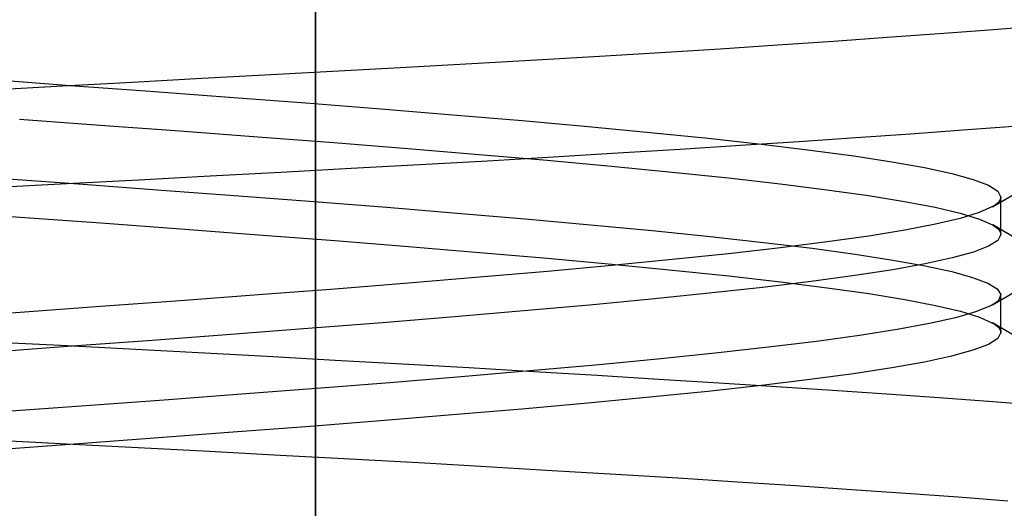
# Model space of a CAD drawing. Header units: millimetres. Extents: x 0 to 93, y -50 to 1.2.
# Tile 44 of 137: x 7.7 to 8.7, y -4 to -3.5. Entities that reach past the tile are written whole.
import ezdxf

# ---------------------------------------------------------------- set-up
doc = ezdxf.new("R2010")
doc.units = ezdxf.units.MM
doc.layers.add('MAIN-2', color=7, linetype='Continuous')

msp = doc.modelspace()

# ---------------------------------------------------------------- linework, layer by layer
at = {"layer": 'MAIN-2'}
for p, q in [((8.0005, -9), (8.0005, 0)), ((8.0005, 0), (8.0005, -9)), ((8.0005, -8), (8.0005, -0.8)), ((8.0005, -0.8), (8.0005, -8)), ((8.5841, -3.5178), (8.6371, -3.514)), ((8.5841, -3.5178), (8.6371, -3.514)), ((8.6371, -3.514), (8.6879, -3.5102)), ((8.6371, -3.514), (8.6879, -3.5102)), ((8.6879, -3.5102), (8.7364, -3.5064)), ((8.6879, -3.5102), (8.7364, -3.5064)), ((8.4134, -3.5294), (8.4722, -3.5255)), ((8.4134, -3.5294), (8.4722, -3.5255)), ((8.4722, -3.5255), (8.5291, -3.5217)), ((8.4722, -3.5255), (8.5291, -3.5217)), ((8.5291, -3.5217), (8.5841, -3.5178)), ((8.5291, -3.5217), (8.5841, -3.5178)), ((8.2904, -3.537), (8.3528, -3.5332)), ((8.2904, -3.537), (8.3528, -3.5332)), ((8.3528, -3.5332), (8.4134, -3.5294)), ((8.3528, -3.5332), (8.4134, -3.5294)), ((8.093, -3.5483), (8.1603, -3.5446)), ((8.093, -3.5483), (8.1603, -3.5446)), ((8.1603, -3.5446), (8.2262, -3.5408)), ((8.1603, -3.5446), (8.2262, -3.5408)), ((8.2262, -3.5408), (8.2904, -3.537)), ((8.2262, -3.5408), (8.2904, -3.537)), ((7.8846, -3.5596), (7.9549, -3.5558)), ((7.8846, -3.5596), (7.9549, -3.5558)), ((7.9549, -3.5558), (8.0245, -3.5521)), ((7.9549, -3.5558), (8.0245, -3.5521)), ((8.0245, -3.5521), (8.093, -3.5483)), ((8.0245, -3.5521), (8.093, -3.5483)), ((7.6677, -3.5607), (7.7503, -3.5668)), ((7.6677, -3.5607), (7.7503, -3.5668)), ((7.7426, -3.5673), (7.8138, -3.5634)), ((7.7426, -3.5673), (7.8138, -3.5634)), ((7.8138, -3.5634), (7.8846, -3.5596)), ((7.8138, -3.5634), (7.8846, -3.5596)), ((7.6713, -3.5712), (7.7426, -3.5673)), ((7.6713, -3.5712), (7.7426, -3.5673)), ((7.7503, -3.5668), (7.832, -3.5728)), ((7.7503, -3.5668), (7.832, -3.5728)), ((7.832, -3.5728), (7.9124, -3.5788)), ((7.832, -3.5728), (7.9124, -3.5788)), ((7.9124, -3.5788), (7.9909, -3.5848)), ((7.9124, -3.5788), (7.9909, -3.5848)), ((7.9909, -3.5848), (8.0672, -3.5908)), ((7.9909, -3.5848), (8.0672, -3.5908)), ((8.0672, -3.5908), (8.1409, -3.5968)), ((8.0672, -3.5908), (8.1409, -3.5968)), ((8.1409, -3.5968), (8.2116, -3.6028)), ((8.1409, -3.5968), (8.2116, -3.6028)), ((7.6986, -3.6012), (7.7809, -3.6073)), ((7.6986, -3.6012), (7.7809, -3.6073)), ((8.2116, -3.6028), (8.2788, -3.6088)), ((8.2116, -3.6028), (8.2788, -3.6088)), ((7.7809, -3.6073), (7.8621, -3.6133)), ((7.7809, -3.6073), (7.8621, -3.6133)), ((7.8621, -3.6133), (7.9418, -3.6193)), ((7.8621, -3.6133), (7.9418, -3.6193)), ((8.2788, -3.6088), (8.3422, -3.6148)), ((8.2788, -3.6088), (8.3422, -3.6148)), ((8.3422, -3.6148), (8.4014, -3.6208)), ((8.3422, -3.6148), (8.4014, -3.6208)), ((8.552, -3.6201), (8.6079, -3.6162)), ((8.552, -3.6201), (8.6079, -3.6162)), ((8.6079, -3.6162), (8.6616, -3.6123)), ((8.6079, -3.6162), (8.6616, -3.6123)), ((8.6616, -3.6123), (8.7128, -3.6084)), ((8.6616, -3.6123), (8.7128, -3.6084)), ((7.9418, -3.6193), (8.0195, -3.6253)), ((7.9418, -3.6193), (8.0195, -3.6253)), ((8.0195, -3.6253), (8.0949, -3.6313)), ((8.0195, -3.6253), (8.0949, -3.6313)), ((8.4014, -3.6208), (8.4559, -3.6268)), ((8.4014, -3.6208), (8.4559, -3.6268)), ((8.4344, -3.6279), (8.4942, -3.624)), ((8.4344, -3.6279), (8.4942, -3.624)), ((8.4559, -3.6268), (8.5055, -3.6328)), ((8.4559, -3.6268), (8.5055, -3.6328)), ((8.4942, -3.624), (8.552, -3.6201)), ((8.4942, -3.624), (8.552, -3.6201)), ((8.0949, -3.6313), (8.1675, -3.6373)), ((8.0949, -3.6313), (8.1675, -3.6373)), ((8.2434, -3.6398), (8.309, -3.6358)), ((8.2434, -3.6398), (8.309, -3.6358)), ((8.309, -3.6358), (8.3727, -3.6318)), ((8.309, -3.6358), (8.3727, -3.6318)), ((8.3727, -3.6318), (8.4344, -3.6279)), ((8.3727, -3.6318), (8.4344, -3.6279)), ((8.5055, -3.6328), (8.5499, -3.6388)), ((8.5055, -3.6328), (8.5499, -3.6388)), ((8.1072, -3.6476), (8.1761, -3.6437)), ((8.1072, -3.6476), (8.1761, -3.6437)), ((8.1675, -3.6373), (8.2369, -3.6433)), ((8.1675, -3.6373), (8.2369, -3.6433)), ((8.1761, -3.6437), (8.2434, -3.6398)), ((8.1761, -3.6437), (8.2434, -3.6398)), ((8.2369, -3.6433), (8.3027, -3.6493)), ((8.2369, -3.6433), (8.3027, -3.6493)), ((8.5499, -3.6388), (8.5888, -3.6448)), ((8.5499, -3.6388), (8.5888, -3.6448)), ((8.5888, -3.6448), (8.6222, -3.6508)), ((8.5888, -3.6448), (8.6222, -3.6508)), ((7.8932, -3.6592), (7.9654, -3.6554)), ((7.8932, -3.6592), (7.9654, -3.6554)), ((7.9654, -3.6554), (8.0369, -3.6515)), ((7.9654, -3.6554), (8.0369, -3.6515)), ((8.0369, -3.6515), (8.1072, -3.6476)), ((8.0369, -3.6515), (8.1072, -3.6476)), ((8.3027, -3.6493), (8.3646, -3.6553)), ((8.3027, -3.6493), (8.3646, -3.6553)), ((8.3646, -3.6553), (8.4221, -3.6613)), ((8.3646, -3.6553), (8.4221, -3.6613)), ((8.6222, -3.6508), (8.6499, -3.6568)), ((8.6222, -3.6508), (8.6499, -3.6568)), ((8.6499, -3.6568), (8.6717, -3.6628)), ((8.6499, -3.6568), (8.6717, -3.6628)), ((7.6735, -3.671), (7.747, -3.667)), ((7.6735, -3.671), (7.747, -3.667)), ((7.6824, -3.6619), (7.7636, -3.6678)), ((7.6824, -3.6619), (7.7636, -3.6678)), ((7.747, -3.667), (7.8203, -3.6631)), ((7.747, -3.667), (7.8203, -3.6631)), ((7.8203, -3.6631), (7.8932, -3.6592)), ((7.8203, -3.6631), (7.8932, -3.6592)), ((8.4221, -3.6613), (8.4748, -3.6673)), ((8.4221, -3.6613), (8.4748, -3.6673)), ((8.6717, -3.6628), (8.6874, -3.6688)), ((8.6717, -3.6628), (8.6874, -3.6688)), ((7.7636, -3.6678), (7.8436, -3.6737)), ((7.7636, -3.6678), (7.8436, -3.6737)), ((7.8436, -3.6737), (7.9223, -3.6796)), ((7.8436, -3.6737), (7.9223, -3.6796)), ((8.4748, -3.6673), (8.5225, -3.6733)), ((8.4748, -3.6673), (8.5225, -3.6733)), ((8.5225, -3.6733), (8.5648, -3.6793)), ((8.5225, -3.6733), (8.5648, -3.6793)), ((8.6874, -3.6688), (8.6969, -3.6749)), ((8.6874, -3.6688), (8.6969, -3.6749)), ((8.6915, -3.6907), (8.7251, -3.6711)), ((8.6915, -3.6907), (8.7251, -3.6711)), ((8.6969, -3.6749), (8.6999, -3.6809)), ((8.6969, -3.6749), (8.6999, -3.6809)), ((7.9223, -3.6796), (7.999, -3.6855)), ((7.9223, -3.6796), (7.999, -3.6855)), ((7.999, -3.6855), (8.0734, -3.6913)), ((7.999, -3.6855), (8.0734, -3.6913)), ((8.5648, -3.6793), (8.6018, -3.6853)), ((8.5648, -3.6793), (8.6018, -3.6853)), ((8.6018, -3.6853), (8.6331, -3.6913)), ((8.6018, -3.6853), (8.6331, -3.6913)), ((8.6978, -3.6857), (8.6961, -3.6874)), ((8.6978, -3.6857), (8.6961, -3.6874)), ((8.6989, -3.6841), (8.6978, -3.6857)), ((8.6989, -3.6841), (8.6978, -3.6857)), ((8.6997, -3.6825), (8.6989, -3.6841)), ((8.6997, -3.6825), (8.6989, -3.6841)), ((8.6999, -3.6809), (8.6997, -3.6825)), ((8.6999, -3.6809), (8.6997, -3.6825)), ((8.6999, -3.684), (8.6999, -3.6809)), ((8.6999, -3.684), (8.6999, -3.6809)), ((8.6999, -3.6871), (8.6999, -3.684)), ((8.6999, -3.6871), (8.6999, -3.684)), ((8.6999, -3.6903), (8.6999, -3.6871)), ((8.6999, -3.6903), (8.6999, -3.6871)), ((7.6164, -3.6953), (7.6993, -3.7013)), ((7.6164, -3.6953), (7.6993, -3.7013)), ((8.0734, -3.6913), (8.1453, -3.6972)), ((8.0734, -3.6913), (8.1453, -3.6972)), ((8.1453, -3.6972), (8.2146, -3.7031)), ((8.1453, -3.6972), (8.2146, -3.7031)), ((8.6331, -3.6913), (8.6586, -3.6973)), ((8.6331, -3.6913), (8.6586, -3.6973)), ((8.678, -3.6966), (8.6586, -3.7026)), ((8.678, -3.6966), (8.6586, -3.7026)), ((8.6586, -3.6973), (8.6782, -3.7033)), ((8.6586, -3.6973), (8.6782, -3.7033)), ((8.6914, -3.6906), (8.678, -3.6966)), ((8.6914, -3.6906), (8.678, -3.6966)), ((8.694, -3.689), (8.6914, -3.6906)), ((8.694, -3.689), (8.6914, -3.6906)), ((8.6961, -3.6874), (8.694, -3.689)), ((8.6961, -3.6874), (8.694, -3.689)), ((8.6999, -3.6935), (8.6999, -3.6903)), ((8.6999, -3.6935), (8.6999, -3.6903)), ((8.6999, -3.6967), (8.6999, -3.6935)), ((8.6999, -3.6967), (8.6999, -3.6935)), ((8.6999, -3.6999), (8.6999, -3.6967)), ((8.6999, -3.6999), (8.6999, -3.6967)), ((7.6993, -3.7013), (7.7816, -3.7073)), ((7.6993, -3.7013), (7.7816, -3.7073)), ((7.7816, -3.7073), (7.8628, -3.7133)), ((7.7816, -3.7073), (7.8628, -3.7133)), ((8.2146, -3.7031), (8.2811, -3.7091)), ((8.2146, -3.7031), (8.2811, -3.7091)), ((8.6586, -3.7026), (8.6333, -3.7086)), ((8.6586, -3.7026), (8.6333, -3.7086)), ((8.6782, -3.7033), (8.6916, -3.7093)), ((8.6782, -3.7033), (8.6916, -3.7093)), ((8.6999, -3.7031), (8.6999, -3.6999)), ((8.6999, -3.7031), (8.6999, -3.6999)), ((8.6999, -3.7062), (8.6999, -3.7031)), ((8.6999, -3.7062), (8.6999, -3.7031)), ((8.6999, -3.7094), (8.6999, -3.7062)), ((8.6999, -3.7094), (8.6999, -3.7062)), ((7.8628, -3.7133), (7.9426, -3.7193)), ((7.8628, -3.7133), (7.9426, -3.7193)), ((8.2811, -3.7091), (8.3441, -3.7151)), ((8.2811, -3.7091), (8.3441, -3.7151)), ((8.3441, -3.7151), (8.4032, -3.7211)), ((8.3441, -3.7151), (8.4032, -3.7211)), ((8.6021, -3.7146), (8.5653, -3.7206)), ((8.6021, -3.7146), (8.5653, -3.7206)), ((8.6333, -3.7086), (8.6021, -3.7146)), ((8.6333, -3.7086), (8.6021, -3.7146)), ((8.6916, -3.7093), (8.6941, -3.7109)), ((8.6916, -3.7093), (8.6941, -3.7109)), ((8.7252, -3.7288), (8.6917, -3.7093)), ((8.7252, -3.7288), (8.6917, -3.7093)), ((8.6941, -3.7109), (8.6962, -3.7125)), ((8.6941, -3.7109), (8.6962, -3.7125)), ((8.6962, -3.7125), (8.6979, -3.7142)), ((8.6962, -3.7125), (8.6979, -3.7142)), ((8.6979, -3.7142), (8.699, -3.7158)), ((8.6979, -3.7142), (8.699, -3.7158)), ((8.699, -3.7158), (8.6997, -3.7174)), ((8.699, -3.7158), (8.6997, -3.7174)), ((8.6997, -3.7174), (8.6999, -3.719)), ((8.6997, -3.7174), (8.6999, -3.719)), ((8.6999, -3.7126), (8.6999, -3.7094)), ((8.6999, -3.7126), (8.6999, -3.7094)), ((8.6999, -3.7158), (8.6999, -3.7126)), ((8.6999, -3.7158), (8.6999, -3.7126)), ((8.6999, -3.719), (8.6999, -3.7158)), ((8.6999, -3.719), (8.6999, -3.7158)), ((7.9426, -3.7193), (8.0203, -3.7253)), ((7.9426, -3.7193), (8.0203, -3.7253)), ((8.0203, -3.7253), (8.0956, -3.7313)), ((8.0203, -3.7253), (8.0956, -3.7313)), ((8.4032, -3.7211), (8.4577, -3.7271)), ((8.4032, -3.7211), (8.4577, -3.7271)), ((8.4577, -3.7271), (8.5073, -3.7331)), ((8.4577, -3.7271), (8.5073, -3.7331)), ((8.5228, -3.7266), (8.475, -3.7326)), ((8.5228, -3.7266), (8.475, -3.7326)), ((8.5653, -3.7206), (8.5228, -3.7266)), ((8.5653, -3.7206), (8.5228, -3.7266)), ((8.6968, -3.725), (8.6874, -3.731)), ((8.6968, -3.725), (8.6874, -3.731)), ((8.6999, -3.719), (8.6968, -3.725)), ((8.6999, -3.719), (8.6968, -3.725)), ((8.0956, -3.7313), (8.1681, -3.7373)), ((8.0956, -3.7313), (8.1681, -3.7373)), ((8.1681, -3.7373), (8.2374, -3.7433)), ((8.1681, -3.7373), (8.2374, -3.7433)), ((8.475, -3.7326), (8.4222, -3.7387)), ((8.475, -3.7326), (8.4222, -3.7387)), ((8.5073, -3.7331), (8.5514, -3.7391)), ((8.5073, -3.7331), (8.5514, -3.7391)), ((8.6719, -3.737), (8.6503, -3.743)), ((8.6719, -3.737), (8.6503, -3.743)), ((8.6874, -3.731), (8.6719, -3.737)), ((8.6874, -3.731), (8.6719, -3.737)), ((8.2374, -3.7433), (8.3031, -3.7493)), ((8.2374, -3.7433), (8.3031, -3.7493)), ((8.3647, -3.7447), (8.303, -3.7507)), ((8.3647, -3.7447), (8.303, -3.7507)), ((8.4222, -3.7387), (8.3647, -3.7447)), ((8.4222, -3.7387), (8.3647, -3.7447)), ((8.5514, -3.7391), (8.5899, -3.7451)), ((8.5514, -3.7391), (8.5899, -3.7451)), ((8.5899, -3.7451), (8.6227, -3.751)), ((8.5899, -3.7451), (8.6227, -3.751)), ((8.6503, -3.743), (8.6229, -3.749)), ((8.6503, -3.743), (8.6229, -3.749)), ((8.2373, -3.7567), (8.168, -3.7627)), ((8.2373, -3.7567), (8.168, -3.7627)), ((8.303, -3.7507), (8.2373, -3.7567)), ((8.303, -3.7507), (8.2373, -3.7567)), ((8.3031, -3.7493), (8.3649, -3.7553)), ((8.3031, -3.7493), (8.3649, -3.7553)), ((8.3649, -3.7553), (8.4224, -3.7613)), ((8.3649, -3.7553), (8.4224, -3.7613)), ((8.5897, -3.755), (8.5509, -3.761)), ((8.5897, -3.755), (8.5509, -3.761)), ((8.6229, -3.749), (8.5897, -3.755)), ((8.6229, -3.749), (8.5897, -3.755)), ((8.6227, -3.751), (8.6498, -3.7569)), ((8.6227, -3.751), (8.6498, -3.7569)), ((8.6498, -3.7569), (8.6711, -3.7628)), ((8.6498, -3.7569), (8.6711, -3.7628)), ((8.168, -3.7627), (8.0955, -3.7687)), ((8.168, -3.7627), (8.0955, -3.7687)), ((8.4224, -3.7613), (8.4752, -3.7674)), ((8.4224, -3.7613), (8.4752, -3.7674)), ((8.5065, -3.767), (8.4569, -3.773)), ((8.5065, -3.767), (8.4569, -3.773)), ((8.4752, -3.7674), (8.5229, -3.7734)), ((8.4752, -3.7674), (8.5229, -3.7734)), ((8.5509, -3.761), (8.5065, -3.767)), ((8.5509, -3.761), (8.5065, -3.767)), ((8.6711, -3.7628), (8.6866, -3.7686)), ((8.6711, -3.7628), (8.6866, -3.7686)), ((8.0202, -3.7747), (7.9424, -3.7807)), ((8.0202, -3.7747), (7.9424, -3.7807)), ((8.0955, -3.7687), (8.0202, -3.7747)), ((8.0955, -3.7687), (8.0202, -3.7747)), ((8.4569, -3.773), (8.4024, -3.779)), ((8.4569, -3.773), (8.4024, -3.779)), ((8.5229, -3.7734), (8.5653, -3.7794)), ((8.5229, -3.7734), (8.5653, -3.7794)), ((8.6866, -3.7686), (8.6963, -3.7745)), ((8.6866, -3.7686), (8.6963, -3.7745)), ((8.6916, -3.7907), (8.7252, -3.7712)), ((8.6916, -3.7907), (8.7252, -3.7712)), ((8.6963, -3.7745), (8.7, -3.7804)), ((8.6963, -3.7745), (8.7, -3.7804)), ((7.8626, -3.7867), (7.7814, -3.7927)), ((7.8626, -3.7867), (7.7814, -3.7927)), ((7.9424, -3.7807), (7.8626, -3.7867)), ((7.9424, -3.7807), (7.8626, -3.7867)), ((8.3433, -3.785), (8.2801, -3.791)), ((8.3433, -3.785), (8.2801, -3.791)), ((8.4024, -3.779), (8.3433, -3.785)), ((8.4024, -3.779), (8.3433, -3.785)), ((8.5653, -3.7794), (8.6021, -3.7854)), ((8.5653, -3.7794), (8.6021, -3.7854)), ((8.6021, -3.7854), (8.6333, -3.7914)), ((8.6021, -3.7854), (8.6333, -3.7914)), ((8.6965, -3.7873), (8.6953, -3.7883)), ((8.6965, -3.7873), (8.6953, -3.7883)), ((8.6975, -3.7863), (8.6965, -3.7873)), ((8.6975, -3.7863), (8.6965, -3.7873)), ((8.7, -3.7804), (8.6975, -3.7863)), ((8.7, -3.7804), (8.6975, -3.7863)), ((8.7, -3.7842), (8.7, -3.781)), ((8.7, -3.7842), (8.7, -3.781)), ((8.7, -3.7873), (8.7, -3.7842)), ((8.7, -3.7873), (8.7, -3.7842)), ((8.7, -3.7905), (8.7, -3.7873)), ((8.7, -3.7905), (8.7, -3.7873)), ((7.7814, -3.7927), (7.6991, -3.7987)), ((7.7814, -3.7927), (7.6991, -3.7987)), ((8.2131, -3.797), (8.1426, -3.8031)), ((8.2131, -3.797), (8.1426, -3.8031)), ((8.2801, -3.791), (8.2131, -3.797)), ((8.2801, -3.791), (8.2131, -3.797)), ((8.6333, -3.7914), (8.6587, -3.7974)), ((8.6333, -3.7914), (8.6587, -3.7974)), ((8.6587, -3.7974), (8.6781, -3.8034)), ((8.6587, -3.7974), (8.6781, -3.8034)), ((8.6887, -3.7923), (8.6741, -3.7981)), ((8.6887, -3.7923), (8.6741, -3.7981)), ((8.6906, -3.7913), (8.6887, -3.7923)), ((8.6906, -3.7913), (8.6887, -3.7923)), ((8.6923, -3.7903), (8.6906, -3.7913)), ((8.6923, -3.7903), (8.6906, -3.7913)), ((8.6939, -3.7893), (8.6923, -3.7903)), ((8.6939, -3.7893), (8.6923, -3.7903)), ((8.6953, -3.7883), (8.6939, -3.7893)), ((8.6953, -3.7883), (8.6939, -3.7893)), ((8.7, -3.7936), (8.7, -3.7905)), ((8.7, -3.7936), (8.7, -3.7905)), ((8.7, -3.7968), (8.7, -3.7936)), ((8.7, -3.7968), (8.7, -3.7936)), ((8.7, -3.8), (8.7, -3.7968)), ((8.7, -3.8), (8.7, -3.7968)), ((7.6991, -3.7987), (7.6162, -3.8047)), ((7.6991, -3.7987), (7.6162, -3.8047)), ((8.1426, -3.8031), (8.0691, -3.8091)), ((8.1426, -3.8031), (8.0691, -3.8091)), ((8.6536, -3.804), (8.627, -3.81)), ((8.6536, -3.804), (8.627, -3.81)), ((8.6741, -3.7981), (8.6536, -3.804)), ((8.6741, -3.7981), (8.6536, -3.804)), ((8.6781, -3.8034), (8.6915, -3.8094)), ((8.6781, -3.8034), (8.6915, -3.8094)), ((8.7, -3.8032), (8.7, -3.8)), ((8.7, -3.8032), (8.7, -3.8)), ((8.7, -3.8064), (8.7, -3.8032)), ((8.7, -3.8064), (8.7, -3.8032)), ((8.7, -3.8096), (8.7, -3.8064)), ((8.7, -3.8096), (8.7, -3.8064)), ((7.9928, -3.8151), (7.9142, -3.8211)), ((7.9928, -3.8151), (7.9142, -3.8211)), ((8.0691, -3.8091), (7.9928, -3.8151)), ((8.0691, -3.8091), (7.9928, -3.8151)), ((8.5943, -3.8161), (8.5559, -3.8221)), ((8.5943, -3.8161), (8.5559, -3.8221)), ((8.627, -3.81), (8.5943, -3.8161)), ((8.627, -3.81), (8.5943, -3.8161)), ((8.7251, -3.8288), (8.6915, -3.8093)), ((8.7251, -3.8288), (8.6915, -3.8093)), ((8.6915, -3.8094), (8.6941, -3.811)), ((8.6915, -3.8094), (8.6941, -3.811)), ((8.6941, -3.811), (8.6962, -3.8126)), ((8.6941, -3.811), (8.6962, -3.8126)), ((8.6962, -3.8126), (8.6979, -3.8143)), ((8.6962, -3.8126), (8.6979, -3.8143)), ((8.6979, -3.8143), (8.699, -3.8159)), ((8.6979, -3.8143), (8.699, -3.8159)), ((8.699, -3.8159), (8.6998, -3.8176)), ((8.699, -3.8159), (8.6998, -3.8176)), ((8.6998, -3.8176), (8.7, -3.8192)), ((8.6998, -3.8176), (8.7, -3.8192)), ((8.7, -3.8128), (8.7, -3.8096)), ((8.7, -3.8128), (8.7, -3.8096)), ((8.7, -3.8159), (8.7, -3.8128)), ((8.7, -3.8159), (8.7, -3.8128)), ((8.7, -3.8191), (8.7, -3.8159)), ((8.7, -3.8191), (8.7, -3.8159)), ((7.8339, -3.8271), (7.7522, -3.8331)), ((7.8339, -3.8271), (7.7522, -3.8331)), ((7.9142, -3.8211), (7.8339, -3.8271)), ((7.9142, -3.8211), (7.8339, -3.8271)), ((8.5559, -3.8221), (8.512, -3.8281)), ((8.5559, -3.8221), (8.512, -3.8281)), ((8.6968, -3.8252), (8.6872, -3.8312)), ((8.6968, -3.8252), (8.6872, -3.8312)), ((8.7, -3.8192), (8.6968, -3.8252)), ((8.7, -3.8192), (8.6968, -3.8252)), ((7.7522, -3.8331), (7.6696, -3.8391)), ((7.7522, -3.8331), (7.6696, -3.8391)), ((7.7404, -3.8325), (7.6701, -3.8288)), ((7.7404, -3.8325), (7.6701, -3.8288)), ((7.8108, -3.8362), (7.7404, -3.8325)), ((7.8108, -3.8362), (7.7404, -3.8325)), ((7.8811, -3.8399), (7.8108, -3.8362)), ((7.8811, -3.8399), (7.8108, -3.8362)), ((8.4628, -3.8342), (8.4086, -3.8402)), ((8.4628, -3.8342), (8.4086, -3.8402)), ((8.512, -3.8281), (8.4628, -3.8342)), ((8.512, -3.8281), (8.4628, -3.8342)), ((8.6715, -3.8372), (8.6497, -3.8432)), ((8.6715, -3.8372), (8.6497, -3.8432)), ((8.6872, -3.8312), (8.6715, -3.8372)), ((8.6872, -3.8312), (8.6715, -3.8372)), ((7.9512, -3.8437), (7.8811, -3.8399)), ((7.9512, -3.8437), (7.8811, -3.8399)), ((8.0208, -3.8475), (7.9512, -3.8437)), ((8.0208, -3.8475), (7.9512, -3.8437)), ((8.0895, -3.8513), (8.0208, -3.8475)), ((8.0895, -3.8513), (8.0208, -3.8475)), ((8.3497, -3.8462), (8.2864, -3.8523)), ((8.3497, -3.8462), (8.2864, -3.8523)), ((8.4086, -3.8402), (8.3497, -3.8462)), ((8.4086, -3.8402), (8.3497, -3.8462)), ((8.6497, -3.8432), (8.622, -3.8492)), ((8.6497, -3.8432), (8.622, -3.8492)), ((8.1572, -3.8552), (8.0895, -3.8513)), ((8.1572, -3.8552), (8.0895, -3.8513)), ((8.2235, -3.8591), (8.1572, -3.8552)), ((8.2235, -3.8591), (8.1572, -3.8552)), ((8.2864, -3.8523), (8.2193, -3.8583)), ((8.2864, -3.8523), (8.2193, -3.8583)), ((8.5886, -3.8552), (8.5496, -3.8612)), ((8.5886, -3.8552), (8.5496, -3.8612)), ((8.622, -3.8492), (8.5886, -3.8552)), ((8.622, -3.8492), (8.5886, -3.8552)), ((8.1491, -3.8643), (8.0764, -3.8703)), ((8.1491, -3.8643), (8.0764, -3.8703)), ((8.2193, -3.8583), (8.1491, -3.8643)), ((8.2193, -3.8583), (8.1491, -3.8643)), ((8.2882, -3.863), (8.2235, -3.8591)), ((8.2882, -3.863), (8.2235, -3.8591)), ((8.3511, -3.8669), (8.2882, -3.863)), ((8.3511, -3.8669), (8.2882, -3.863)), ((8.4121, -3.8707), (8.3511, -3.8669)), ((8.4121, -3.8707), (8.3511, -3.8669)), ((8.5052, -3.8672), (8.4556, -3.8732)), ((8.5052, -3.8672), (8.4556, -3.8732)), ((8.5496, -3.8612), (8.5052, -3.8672)), ((8.5496, -3.8612), (8.5052, -3.8672)), ((8.0017, -3.8762), (7.925, -3.8821)), ((8.0017, -3.8762), (7.925, -3.8821)), ((8.0764, -3.8703), (8.0017, -3.8762)), ((8.0764, -3.8703), (8.0017, -3.8762)), ((8.4556, -3.8732), (8.4009, -3.8792)), ((8.4556, -3.8732), (8.4009, -3.8792)), ((8.4712, -3.8745), (8.4121, -3.8707)), ((8.4712, -3.8745), (8.4121, -3.8707)), ((8.5283, -3.8782), (8.4712, -3.8745)), ((8.5283, -3.8782), (8.4712, -3.8745)), ((7.8463, -3.888), (7.7662, -3.8939)), ((7.8463, -3.888), (7.7662, -3.8939)), ((7.925, -3.8821), (7.8463, -3.888)), ((7.925, -3.8821), (7.8463, -3.888)), ((8.3417, -3.8852), (8.2784, -3.8912)), ((8.3417, -3.8852), (8.2784, -3.8912)), ((8.4009, -3.8792), (8.3417, -3.8852)), ((8.4009, -3.8792), (8.3417, -3.8852)), ((8.5835, -3.8819), (8.5283, -3.8782)), ((8.5835, -3.8819), (8.5283, -3.8782)), ((8.6366, -3.8857), (8.5835, -3.8819)), ((8.6366, -3.8857), (8.5835, -3.8819)), ((8.6874, -3.8894), (8.6366, -3.8857)), ((8.6874, -3.8894), (8.6366, -3.8857)), ((7.7662, -3.8939), (7.6853, -3.8998)), ((7.7662, -3.8939), (7.6853, -3.8998)), ((8.2112, -3.8972), (8.1405, -3.9032)), ((8.2112, -3.8972), (8.1405, -3.9032)), ((8.2784, -3.8912), (8.2112, -3.8972)), ((8.2784, -3.8912), (8.2112, -3.8972)), ((8.7359, -3.8932), (8.6874, -3.8894)), ((8.7359, -3.8932), (8.6874, -3.8894)), ((8.1405, -3.9032), (8.0669, -3.9092)), ((8.1405, -3.9032), (8.0669, -3.9092)), ((7.9906, -3.9152), (7.912, -3.9212)), ((7.9906, -3.9152), (7.912, -3.9212)), ((8.0669, -3.9092), (7.9906, -3.9152)), ((8.0669, -3.9092), (7.9906, -3.9152)), ((7.8317, -3.9273), (7.75, -3.9333)), ((7.8317, -3.9273), (7.75, -3.9333)), ((7.912, -3.9212), (7.8317, -3.9273)), ((7.912, -3.9212), (7.8317, -3.9273)), ((7.75, -3.9333), (7.6674, -3.9393)), ((7.75, -3.9333), (7.6674, -3.9393)), ((7.7465, -3.9329), (7.6733, -3.9291)), ((7.7465, -3.9329), (7.6733, -3.9291)), ((7.8196, -3.9368), (7.7465, -3.9329)), ((7.8196, -3.9368), (7.7465, -3.9329)), ((7.8923, -3.9406), (7.8196, -3.9368)), ((7.8923, -3.9406), (7.8196, -3.9368)), ((7.9645, -3.9445), (7.8923, -3.9406)), ((7.9645, -3.9445), (7.8923, -3.9406)), ((8.0359, -3.9483), (7.9645, -3.9445)), ((8.0359, -3.9483), (7.9645, -3.9445)), ((8.1061, -3.9522), (8.0359, -3.9483)), ((8.1061, -3.9522), (8.0359, -3.9483)), ((8.1749, -3.9561), (8.1061, -3.9522)), ((8.1749, -3.9561), (8.1061, -3.9522)), ((8.242, -3.9601), (8.1749, -3.9561)), ((8.242, -3.9601), (8.1749, -3.9561)), ((8.3072, -3.964), (8.242, -3.9601)), ((8.3072, -3.964), (8.242, -3.9601)), ((8.3703, -3.9679), (8.3072, -3.964)), ((8.3703, -3.9679), (8.3072, -3.964)), ((8.4314, -3.9719), (8.3703, -3.9679)), ((8.4314, -3.9719), (8.3703, -3.9679)), ((8.4905, -3.9757), (8.4314, -3.9719)), ((8.4905, -3.9757), (8.4314, -3.9719)), ((8.5477, -3.9796), (8.4905, -3.9757)), ((8.5477, -3.9796), (8.4905, -3.9757)), ((8.6031, -3.9834), (8.5477, -3.9796)), ((8.6031, -3.9834), (8.5477, -3.9796)), ((8.6563, -3.9872), (8.6031, -3.9834)), ((8.6563, -3.9872), (8.6031, -3.9834)), ((8.707, -3.9911), (8.6563, -3.9872)), ((8.707, -3.9911), (8.6563, -3.9872))]:
    msp.add_line(p, q, dxfattribs=at)

doc.saveas('drawing.dxf')
